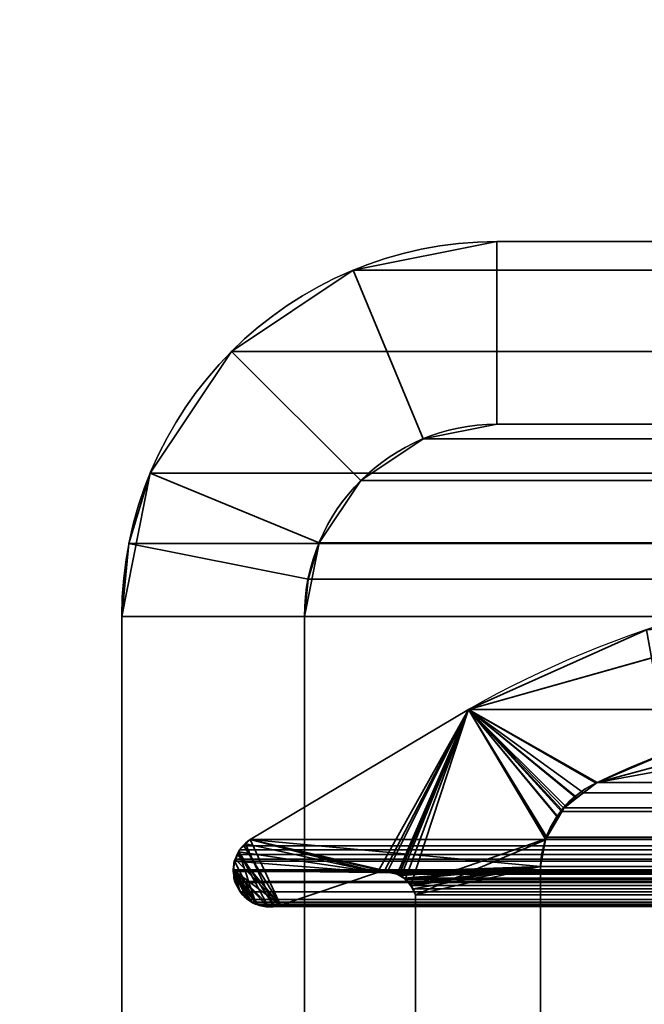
# Model space of a CAD drawing. Header units: millimetres. Extents: x -587 to 3688, y -115 to 120.
# Tile 98 of 256: x -414.84 to -409.71, y 10.73 to 18.82. Entities that reach past the tile are written whole.
import ezdxf

# ---------------------------------------------------------------- set-up
doc = ezdxf.new("R2010")
doc.units = ezdxf.units.MM
doc.layers.add('151', color=7, linetype='Continuous', true_color=0xffffff)

# ---------------------------------------------------------------- blocks, each defined once
blk = doc.blocks.new('UG_SURFACE_001')
at = {"layer": '151', "color": 252, "linetype": 'Continuous', "lineweight": 35}
for points in [[(587.5, -40, 2198), (587.5, 110, 2198), (-587.5, 110, 2198), (-587.5, -40, 2198)], [(-437.5, -40, 2048.0001), (-437.5, 110, 2048.0001), (437.5, 110, 2048.0001), (437.5, -40, 2048.0001)]]:
    blk.add_3dface(points, dxfattribs=at)
blk = doc.blocks.new('UG_SURFACE_011')
at = {"layer": '151', "color": 252, "linetype": 'Continuous', "lineweight": 35}
for points in [[(-410.92, 17, 2019.4199), (-410.92, 17, -7), (-412.0987, 16.7655, -7), (-412.0987, 16.7655, 2020.5986)], [(-410.92, 17, 2019.4199), (-412.0987, 16.7655, 2020.5986), (-411.5247, 15.3797, 2020.0245), (-410.92, 15.5, 2019.4199)], [(-410.92, 15.5, -7), (-411.5247, 15.3797, -7), (-412.0987, 16.7655, -7), (-410.92, 17, -7)], [(-410.92, 17, 2019.4199), (-402.6802, 17, 2011.1802), (-402.6802, 17, -7), (-410.92, 17, -7)], [(-410.92, 15.5, 2019.4199), (-402.6802, 15.5, 2011.1802), (-402.6802, 17, 2011.1802), (-410.92, 17, 2019.4199)], [(-410.92, 17, -7), (-402.6802, 17, -7), (-402.6802, 15.5, -7), (-410.92, 15.5, -7)], [(-412.0987, 16.7655, 2020.5986), (-412.0987, 16.7655, -7), (-413.0979, 16.0979, -7), (-413.0979, 16.0979, 2021.5979)], [(-412.0987, 16.7655, 2020.5986), (-413.0979, 16.0979, 2021.5979), (-412.0372, 15.0372, 2020.5371), (-411.5247, 15.3797, 2020.0245)], [(-411.5247, 15.3797, -7), (-412.0372, 15.0372, -7), (-413.0979, 16.0979, -7), (-412.0987, 16.7655, -7)], [(-413.0979, 16.0979, 2021.5979), (-413.0979, 16.0979, -7), (-413.7655, 15.0987, -7), (-413.7655, 15.0987, 2022.2654)], [(-412.3797, 14.5246, 2020.8797), (-412.0372, 15.0372, 2020.5371), (-413.0979, 16.0979, 2021.5979), (-413.7655, 15.0987, 2022.2654)], [(-412.0372, 15.0372, -7), (-412.3797, 14.5246, -7), (-413.7655, 15.0987, -7), (-413.0979, 16.0979, -7)], [(-411.5247, 15.3797, 2020.0245), (-411.5247, 15.3797, -7), (-410.92, 15.5, -7), (-410.92, 15.5, 2019.4199)], [(-410.92, 15.5, 2019.4199), (-410.92, 15.5, -7), (-402.6802, 15.5, -7), (-402.6802, 15.5, 2011.1802)], [(-412.0372, 15.0372, 2020.5371), (-412.0372, 15.0372, -7), (-411.5247, 15.3797, -7), (-411.5247, 15.3797, 2020.0245)], [(-414, 13.92, -7), (-413.9408, 14.5209, 2022.4409), (-413.7655, 15.0987, 2022.2654)], [(-413.7655, 15.0987, 2022.2654), (-413.7655, 15.0987, -7), (-414, 13.92, -7)], [(-414, 13.92, -7), (-413.7655, 15.0987, -7), (-412.3797, 14.5246, -7), (-412.5, 13.92, -7)], [(-412.4697, 14.2282, 2020.9696), (-412.3797, 14.5246, 2020.8797), (-413.7655, 15.0987, 2022.2654), (-413.9408, 14.5209, 2022.4409)], [(-412.3797, 14.5246, 2020.8797), (-412.3797, 14.5246, -7), (-412.0372, 15.0372, -7), (-412.0372, 15.0372, 2020.5371)], [(-414, 13.92, -7), (-414, 13.92, 2022.5), (-413.9408, 14.5209, 2022.4409)], [(-412.5, 13.92, 2020.9999), (-412.4697, 14.2282, 2020.9696), (-413.9408, 14.5209, 2022.4409), (-414, 13.92, 2022.5)], [(-412.5, 13.92, -7), (-412.3797, 14.5246, -7), (-412.3797, 14.5246, 2020.8797)], [(-412.3797, 14.5246, 2020.8797), (-412.4697, 14.2282, 2020.9696), (-412.5, 13.92, -7)], [(-412.4697, 14.2282, 2020.9696), (-412.5, 13.92, 2020.9999), (-412.5, 13.92, -7)], [(-414, -46.92, 2022.5), (-414, 13.92, 2022.5), (-414, 13.92, -7), (-414, -46.92, -7)], [(-414, 13.92, 2022.5), (-414, -46.92, 2022.5), (-412.5, -46.92, 2020.9999), (-412.5, 13.92, 2020.9999)], [(-412.5, 13.92, -7), (-412.5, -46.92, -7), (-414, -46.92, -7), (-414, 13.92, -7)], [(-412.5, -46.92, 2020.9999), (-412.5, -46.92, -7), (-412.5, 13.92, -7), (-412.5, 13.92, 2020.9999)]]:
    blk.add_3dface(points, dxfattribs=at)
blk = doc.blocks.new('UG_SURFACE_012')
at = {"layer": '151', "color": 252, "linetype": 'Continuous', "lineweight": 35}
for points in [[(-410.92, 17, 2019.4199), (-410.92, 17, -7), (-412.0987, 16.7655, -7), (-412.0987, 16.7655, 2020.5986)], [(-410.92, 17, 2019.4199), (-412.0987, 16.7655, 2020.5986), (-411.5247, 15.3797, 2020.0245), (-410.92, 15.5, 2019.4199)], [(-410.92, 15.5, -7), (-411.5247, 15.3797, -7), (-412.0987, 16.7655, -7), (-410.92, 17, -7)], [(-410.92, 17, 2019.4199), (-402.6802, 17, 2011.1802), (-402.6802, 17, -7), (-410.92, 17, -7)], [(-410.92, 15.5, 2019.4199), (-402.6802, 15.5, 2011.1802), (-402.6802, 17, 2011.1802), (-410.92, 17, 2019.4199)], [(-410.92, 17, -7), (-402.6802, 17, -7), (-402.6802, 15.5, -7), (-410.92, 15.5, -7)], [(-412.0987, 16.7655, 2020.5986), (-412.0987, 16.7655, -7), (-413.0979, 16.0979, -7), (-413.0979, 16.0979, 2021.5979)], [(-412.0987, 16.7655, 2020.5986), (-413.0979, 16.0979, 2021.5979), (-412.0372, 15.0372, 2020.5371), (-411.5247, 15.3797, 2020.0245)], [(-411.5247, 15.3797, -7), (-412.0372, 15.0372, -7), (-413.0979, 16.0979, -7), (-412.0987, 16.7655, -7)], [(-413.0979, 16.0979, 2021.5979), (-413.0979, 16.0979, -7), (-413.7655, 15.0987, -7), (-413.7655, 15.0987, 2022.2654)], [(-412.3797, 14.5246, 2020.8797), (-412.0372, 15.0372, 2020.5371), (-413.0979, 16.0979, 2021.5979), (-413.7655, 15.0987, 2022.2654)], [(-412.0372, 15.0372, -7), (-412.3797, 14.5246, -7), (-413.7655, 15.0987, -7), (-413.0979, 16.0979, -7)], [(-411.5247, 15.3797, 2020.0245), (-411.5247, 15.3797, -7), (-410.92, 15.5, -7), (-410.92, 15.5, 2019.4199)], [(-410.92, 15.5, 2019.4199), (-410.92, 15.5, -7), (-402.6802, 15.5, -7), (-402.6802, 15.5, 2011.1802)], [(-412.0372, 15.0372, 2020.5371), (-412.0372, 15.0372, -7), (-411.5247, 15.3797, -7), (-411.5247, 15.3797, 2020.0245)], [(-414, 13.92, -7), (-413.9408, 14.5209, 2022.4409), (-413.7655, 15.0987, 2022.2654)], [(-413.7655, 15.0987, 2022.2654), (-413.7655, 15.0987, -7), (-414, 13.92, -7)], [(-414, 13.92, -7), (-413.7655, 15.0987, -7), (-412.3797, 14.5246, -7), (-412.5, 13.92, -7)], [(-412.4697, 14.2282, 2020.9696), (-412.3797, 14.5246, 2020.8797), (-413.7655, 15.0987, 2022.2654), (-413.9408, 14.5209, 2022.4409)], [(-412.3797, 14.5246, 2020.8797), (-412.3797, 14.5246, -7), (-412.0372, 15.0372, -7), (-412.0372, 15.0372, 2020.5371)], [(-414, 13.92, -7), (-414, 13.92, 2022.5), (-413.9408, 14.5209, 2022.4409)], [(-412.5, 13.92, 2020.9999), (-412.4697, 14.2282, 2020.9696), (-413.9408, 14.5209, 2022.4409), (-414, 13.92, 2022.5)], [(-412.5, 13.92, -7), (-412.3797, 14.5246, -7), (-412.3797, 14.5246, 2020.8797)], [(-412.3797, 14.5246, 2020.8797), (-412.4697, 14.2282, 2020.9696), (-412.5, 13.92, -7)], [(-412.4697, 14.2282, 2020.9696), (-412.5, 13.92, 2020.9999), (-412.5, 13.92, -7)], [(-414, -46.92, 2022.5), (-414, 13.92, 2022.5), (-414, 13.92, -7), (-414, -46.92, -7)], [(-414, 13.92, 2022.5), (-414, -46.92, 2022.5), (-412.5, -46.92, 2020.9999), (-412.5, 13.92, 2020.9999)], [(-412.5, 13.92, -7), (-412.5, -46.92, -7), (-414, -46.92, -7), (-414, 13.92, -7)], [(-412.5, -46.92, 2020.9999), (-412.5, -46.92, -7), (-412.5, 13.92, -7), (-412.5, 13.92, 2020.9999)]]:
    blk.add_3dface(points, dxfattribs=at)
blk = doc.blocks.new('UG_SURFACE_015')
at = {"layer": '151', "color": 252, "linetype": 'Continuous', "lineweight": 35}
for points in [[(410.92, 17, 2019.4199), (-410.92, 17, 2019.4199), (-412.0987, 16.7655, 2020.5986), (412.0987, 16.7655, 2020.5986)], [(-410.92, 15.5, 2019.4199), (-411.5247, 15.3797, 2020.0245), (-412.0987, 16.7655, 2020.5986), (-410.92, 17, 2019.4199)], [(-410.92, 17, 2019.4199), (410.92, 17, 2019.4199), (402.6802, 17, 2011.1802), (-402.6802, 17, 2011.1802)], [(-410.92, 17, 2019.4199), (-402.6802, 17, 2011.1802), (-402.6802, 15.5, 2011.1802), (-410.92, 15.5, 2019.4199)], [(412.0987, 16.7655, 2020.5986), (-412.0987, 16.7655, 2020.5986), (-413.0979, 16.0979, 2021.5979), (413.0979, 16.0979, 2021.5979)], [(-411.5247, 15.3797, 2020.0245), (-412.0372, 15.0372, 2020.5371), (-413.0979, 16.0979, 2021.5979), (-412.0987, 16.7655, 2020.5986)], [(413.0979, 16.0979, 2021.5979), (-413.0979, 16.0979, 2021.5979), (-413.7655, 15.0987, 2022.2654), (413.7655, 15.0987, 2022.2654)], [(-413.7655, 15.0987, 2022.2654), (-413.0979, 16.0979, 2021.5979), (-412.0372, 15.0372, 2020.5371), (-412.3797, 14.5246, 2020.8797)], [(411.5247, 15.3797, 2020.0245), (-411.5247, 15.3797, 2020.0245), (-410.92, 15.5, 2019.4199), (410.92, 15.5, 2019.4199)], [(-410.92, 15.5, 2019.4199), (-402.6802, 15.5, 2011.1802), (402.6802, 15.5, 2011.1802), (410.92, 15.5, 2019.4199)], [(412.0372, 15.0372, 2020.5371), (-412.0372, 15.0372, 2020.5371), (-411.5247, 15.3797, 2020.0245), (411.5247, 15.3797, 2020.0245)], [(413.9408, 14.5209, 2022.4409), (413.7655, 15.0987, 2022.2654), (-413.7655, 15.0987, 2022.2654), (-413.9408, 14.5209, 2022.4409)], [(-413.9408, 14.5209, 2022.4409), (-413.7655, 15.0987, 2022.2654), (-412.3797, 14.5246, 2020.8797), (-412.4697, 14.2282, 2020.9696)], [(412.3797, 14.5246, 2020.8797), (-412.3797, 14.5246, 2020.8797), (-412.0372, 15.0372, 2020.5371), (412.0372, 15.0372, 2020.5371)], [(-413.9408, 14.5209, 2022.4409), (-414, 13.92, 2022.5), (414, 13.92, 2022.5)], [(-414, 13.92, 2022.5), (-413.9408, 14.5209, 2022.4409), (-412.4697, 14.2282, 2020.9696), (-412.5, 13.92, 2020.9999)], [(-413.9408, 14.5209, 2022.4409), (414, 13.92, 2022.5), (413.9408, 14.5209, 2022.4409)], [(-412.4697, 14.2282, 2020.9696), (-412.3797, 14.5246, 2020.8797), (412.3797, 14.5246, 2020.8797), (412.4697, 14.2282, 2020.9696)], [(412.4697, 14.2282, 2020.9696), (-412.5, 13.92, 2020.9999), (-412.4697, 14.2282, 2020.9696)], [(412.4697, 14.2282, 2020.9696), (412.5, 13.92, 2020.9999), (-412.5, 13.92, 2020.9999)], [(-414, -46.92, 2022.5), (414, -46.92, 2022.5), (414, 13.92, 2022.5), (-414, 13.92, 2022.5)], [(-412.5, 13.92, 2020.9999), (-412.5, -46.92, 2020.9999), (-414, -46.92, 2022.5), (-414, 13.92, 2022.5)], [(-412.5, -46.92, 2020.9999), (-412.5, 13.92, 2020.9999), (412.5, 13.92, 2020.9999), (412.5, -46.92, 2020.9999)]]:
    blk.add_3dface(points, dxfattribs=at)
blk = doc.blocks.new('UG_SURFACE_017')
at = {"layer": '151', "color": 7, "linetype": 'Continuous', "lineweight": 35}
for points in [[(-411.152, 13.1555, -7), (-411.152, 13.1555, 2019.6519), (-408.522, 13.897, 2017.0221)], [(-408.522, 13.897, 2017.0221), (-409.6913, 13.8116, -7), (-411.152, 13.1555, -7)], [(-408.522, 13.897, 2017.0221), (-411.152, 13.1555, 2019.6519), (-410.095, 12.5565, 2018.595), (-407.7617, 12.9862, 2016.2616)], [(-411.152, 13.1555, -7), (-409.6913, 13.8116, -7), (-409.5095, 12.8066, -7), (-410.095, 12.5565, -7)], [(-412.9445, 12.0875, 2021.4446), (-411.152, 13.1555, 2019.6519), (-411.152, 13.1555, -7), (-412.9445, 12.0875, -7)], [(-410.4139, 12.2703, -7), (-410.5206, 12.0884, -7), (-412.9445, 12.0875, -7), (-411.152, 13.1555, -7)], [(-412.6971, 11.5484, 2021.1971), (-411.8996, 11.8171, 2020.3996), (-411.152, 13.1555, 2019.6519), (-412.9445, 12.0875, 2021.4446)], [(-411.8996, 11.8171, 2020.3996), (-411.8439, 11.826, 2020.344), (-411.152, 13.1555, 2019.6519)], [(-411.152, 13.1555, 2019.6519), (-411.8439, 11.826, 2020.344), (-411.8192, 11.8207, 2020.3192)], [(-411.8192, 11.8207, 2020.3192), (-411.7396, 11.8037, 2020.2396), (-411.152, 13.1555, 2019.6519)], [(-411.7396, 11.8037, 2020.2396), (-411.7226, 11.8, 2020.2227), (-411.152, 13.1555, 2019.6519)], [(-411.152, 13.1555, 2019.6519), (-411.7226, 11.8, 2020.2227), (-411.7042, 11.7898, 2020.2043)], [(-411.152, 13.1555, 2019.6519), (-411.7042, 11.7898, 2020.2043), (-411.6736, 11.7604, 2020.1735)], [(-411.6736, 11.7604, 2020.1735), (-411.6259, 11.7145, 2020.1259), (-411.152, 13.1555, 2019.6519)], [(-410.5184, 12.0946, 2019.0184), (-411.152, 13.1555, 2019.6519), (-411.6259, 11.7145, 2020.1259), (-411.6227, 11.7075, 2020.1228)], [(-411.152, 13.1555, -7), (-410.095, 12.5565, -7), (-410.2629, 12.4344, -7)], [(-411.152, 13.1555, -7), (-410.3586, 12.3646, -7), (-410.4139, 12.2703, -7)], [(-410.2629, 12.4344, -7), (-410.3586, 12.3646, -7), (-411.152, 13.1555, -7)], [(-411.152, 13.1555, 2019.6519), (-410.105, 12.552, 2018.605), (-410.095, 12.5565, 2018.595)], [(-411.152, 13.1555, 2019.6519), (-410.386, 12.3326, 2018.8861), (-410.2645, 12.4275, 2018.7645)], [(-410.2645, 12.4275, 2018.7645), (-410.105, 12.552, 2018.605), (-411.152, 13.1555, 2019.6519)], [(-411.152, 13.1555, 2019.6519), (-410.5184, 12.0946, 2019.0184), (-410.4204, 12.2708, 2018.9204)], [(-410.4204, 12.2708, 2018.9204), (-410.386, 12.3326, 2018.8861), (-411.152, 13.1555, 2019.6519)], [(-407.7617, 12.9862, 2016.2616), (-410.095, 12.5565, 2018.595), (-409.5095, 12.8066, -7)], [(-410.095, 12.5565, 2018.595), (-410.095, 12.5565, -7), (-409.5095, 12.8066, -7)], [(-410.105, 12.552, 2018.605), (-410.2645, 12.4275, 2018.7645), (-410.2629, 12.4344, -7)], [(-410.2629, 12.4344, -7), (-410.095, 12.5565, -7), (-410.095, 12.5565, 2018.595)], [(-410.095, 12.5565, 2018.595), (-410.105, 12.552, 2018.605), (-410.2629, 12.4344, -7)], [(-410.2645, 12.4275, 2018.7645), (-410.386, 12.3326, 2018.8861), (-410.3586, 12.3646, -7)], [(-410.3586, 12.3646, -7), (-410.2629, 12.4344, -7), (-410.2645, 12.4275, 2018.7645)], [(-410.386, 12.3326, 2018.8861), (-410.4204, 12.2708, 2018.9204), (-410.4139, 12.2703, -7)], [(-410.4139, 12.2703, -7), (-410.3586, 12.3646, -7), (-410.386, 12.3326, 2018.8861)], [(-410.521, 12.086, -7), (-410.5206, 12.0884, -7), (-410.4204, 12.2708, 2018.9204)], [(-410.4204, 12.2708, 2018.9204), (-410.5184, 12.0946, 2019.0184), (-410.521, 12.086, -7)], [(-410.5206, 12.0884, -7), (-410.4139, 12.2703, -7), (-410.4204, 12.2708, 2018.9204)], [(-411.8996, 11.8171, -7), (-413.0392, 11.9883, -7), (-413.0332, 12.0027, -7), (-412.9817, 12.052, -7)], [(-412.9832, 12.0506, 2021.4832), (-412.9817, 12.052, -7), (-413.0332, 12.0027, -7)], [(-412.9817, 12.052, -7), (-412.9832, 12.0506, 2021.4832), (-412.9445, 12.0875, 2021.4446)], [(-412.9445, 12.0875, 2021.4446), (-412.9832, 12.0506, 2021.4832), (-412.7478, 11.5372, 2021.2479), (-412.6971, 11.5484, 2021.1971)], [(-412.9445, 12.0875, 2021.4446), (-412.9445, 12.0875, -7), (-412.9817, 12.052, -7)], [(-412.9817, 12.052, -7), (-412.9445, 12.0875, -7), (-411.8996, 11.8171, -7)], [(-412.9445, 12.0875, -7), (-410.5206, 12.0884, -7), (-410.521, 12.086, -7)], [(-412.9445, 12.0875, -7), (-411.7959, 11.8235, -7), (-411.8184, 11.8221, -7)], [(-412.9445, 12.0875, -7), (-410.5615, 11.8663, -7), (-411.7959, 11.8235, -7)], [(-411.8184, 11.8221, -7), (-411.8996, 11.8171, -7), (-412.9445, 12.0875, -7)], [(-410.521, 12.086, -7), (-410.5615, 11.8663, -7), (-412.9445, 12.0875, -7)], [(-411.6227, 11.7075, 2020.1228), (-411.5888, 11.6334, 2020.0887), (-410.5201, 12.0856, 2019.0201), (-410.5184, 12.0946, 2019.0184)], [(-410.5615, 11.8663, 2019.0616), (-410.5201, 12.0856, 2019.0201), (-411.5888, 11.6334, 2020.0887)], [(-410.5615, 11.8663, -7), (-410.521, 12.086, -7), (-410.5201, 12.0856, 2019.0201)], [(-410.5201, 12.0856, 2019.0201), (-410.5615, 11.8663, 2019.0616), (-410.5615, 11.8663, -7)], [(-410.5184, 12.0946, 2019.0184), (-410.5201, 12.0856, 2019.0201), (-410.521, 12.086, -7)], [(-413.072, 11.9101, -7), (-413.0749, 11.9111, 2021.575), (-413.0399, 11.9877, 2021.5399)], [(-412.8969, 11.5573, 2021.3969), (-413.0399, 11.9877, 2021.5399), (-413.0749, 11.9111, 2021.575)], [(-413.0399, 11.9877, 2021.5399), (-413.0392, 11.9883, -7), (-413.072, 11.9101, -7)], [(-413.072, 11.9101, -7), (-413.0392, 11.9883, -7), (-411.8996, 11.8171, -7)], [(-412.7478, 11.5372, 2021.2479), (-412.9832, 12.0506, 2021.4832), (-413.0326, 12.0036, 2021.5325), (-413.0399, 11.9877, 2021.5399)], [(-413.0392, 11.9883, -7), (-413.0399, 11.9877, 2021.5399), (-413.0326, 12.0036, 2021.5325)], [(-413.0399, 11.9877, 2021.5399), (-412.8969, 11.5573, 2021.3969), (-412.7994, 11.5442, 2021.2994)], [(-412.7994, 11.5442, 2021.2994), (-412.7478, 11.5372, 2021.2479), (-413.0399, 11.9877, 2021.5399)], [(-413.0326, 12.0036, 2021.5325), (-413.0332, 12.0027, -7), (-413.0392, 11.9883, -7)], [(-413.0332, 12.0027, -7), (-413.0326, 12.0036, 2021.5325), (-412.9832, 12.0506, 2021.4832)], [(-413.0749, 11.9111, 2021.575), (-413.0758, 11.9091, 2021.5757), (-413.0848, 11.8302, 2021.5847), (-412.8969, 11.5573, 2021.3969)], [(-413.0796, 11.8303, -7), (-413.0848, 11.8302, 2021.5847), (-413.0758, 11.9091, 2021.5757)], [(-413.0798, 11.8916, -7), (-413.0758, 11.9091, 2021.5757), (-413.0749, 11.9111, 2021.575)], [(-413.0749, 11.9111, 2021.575), (-413.072, 11.9101, -7), (-413.0798, 11.8916, -7)], [(-413.0796, 11.8303, -7), (-413.0798, 11.8916, -7), (-413.072, 11.9101, -7), (-411.8996, 11.8171, -7)], [(-413.0758, 11.9091, 2021.5757), (-413.0798, 11.8916, -7), (-413.0796, 11.8303, -7)], [(-413.072, 11.7445, 2021.5719), (-413.0854, 11.8249, 2021.5855), (-413.0796, 11.8303, -7)], [(-413.0854, 11.8249, 2021.5855), (-413.0848, 11.8302, 2021.5847), (-413.0796, 11.8303, -7)], [(-413.0848, 11.8302, 2021.5847), (-413.0854, 11.8249, 2021.5855), (-413.072, 11.7445, 2021.5719), (-413.0364, 11.6737, 2021.5364)], [(-413.0848, 11.8302, 2021.5847), (-412.9785, 11.6138, 2021.4784), (-412.9325, 11.573, 2021.4326)], [(-413.0364, 11.6737, 2021.5364), (-412.9785, 11.6138, 2021.4784), (-413.0848, 11.8302, 2021.5847)], [(-412.9325, 11.573, 2021.4326), (-412.9017, 11.558, 2021.4016), (-412.8969, 11.5573, 2021.3969), (-413.0848, 11.8302, 2021.5847)], [(-413.0796, 11.8303, -7), (-413.0795, 11.7742, -7), (-413.072, 11.7445, 2021.5719)], [(-413.0796, 11.8303, -7), (-412.9785, 11.6109, -7), (-413.0113, 11.6366, -7), (-413.0329, 11.675, -7)], [(-413.0796, 11.8303, -7), (-412.8957, 11.5606, -7), (-412.925, 11.5689, -7), (-412.9785, 11.6109, -7)], [(-413.0796, 11.8303, -7), (-412.8002, 11.5363, -7), (-412.8071, 11.5355, -7), (-412.8957, 11.5606, -7)], [(-413.0796, 11.8303, -7), (-411.8996, 11.8171, -7), (-412.6971, 11.5484, -7), (-412.8002, 11.5363, -7)], [(-413.0329, 11.675, -7), (-413.072, 11.7445, -7), (-413.0795, 11.7742, -7), (-413.0796, 11.8303, -7)], [(-411.8996, 11.8171, 2020.3996), (-412.6971, 11.5484, 2021.1971), (-412.6971, 11.5484, -7), (-411.8996, 11.8171, -7)], [(-411.8192, 11.8207, 2020.3192), (-411.8439, 11.826, 2020.344), (-411.8996, 11.8171, -7)], [(-411.8439, 11.826, 2020.344), (-411.8996, 11.8171, 2020.3996), (-411.8996, 11.8171, -7)], [(-411.8996, 11.8171, -7), (-411.8184, 11.8221, -7), (-411.8192, 11.8207, 2020.3192)], [(-411.8192, 11.8207, 2020.3192), (-411.8184, 11.8221, -7), (-411.7959, 11.8235, -7)], [(-411.7396, 11.8037, 2020.2396), (-411.8192, 11.8207, 2020.3192), (-411.7959, 11.8235, -7)], [(-411.7406, 11.8038, -7), (-411.7959, 11.8235, -7), (-410.5615, 11.8663, -7)], [(-411.7959, 11.8235, -7), (-411.7406, 11.8038, -7), (-411.7396, 11.8037, 2020.2396)], [(-410.5615, 11.8663, -7), (-411.7087, 11.7925, -7), (-411.7406, 11.8038, -7)], [(-411.6746, 11.7618, -7), (-411.7087, 11.7925, -7), (-410.5615, 11.8663, -7)], [(-410.5615, 11.8663, -7), (-411.6326, 11.724, -7), (-411.6746, 11.7618, -7)], [(-411.6244, 11.7071, -7), (-411.6326, 11.724, -7), (-410.5615, 11.8663, -7)], [(-410.5615, 11.8663, -7), (-411.5888, 11.6334, -7), (-411.6244, 11.7071, -7)], [(-410.5615, 11.8663, -7), (-410.5615, 6.7187, -7), (-411.5888, 7.3541, -7), (-411.5888, 11.6334, -7)], [(-410.5615, 6.7187, 2019.0616), (-410.5615, 11.8663, 2019.0616), (-411.5888, 11.6334, 2020.0887), (-411.5888, 7.3541, 2020.0887)], [(-410.5615, 6.7187, -7), (-410.5615, 11.8663, -7), (-410.5615, 11.8663, 2019.0616), (-410.5615, 6.7187, 2019.0616)], [(-413.0795, 11.7742, -7), (-413.072, 11.7445, -7), (-413.072, 11.7445, 2021.5719)], [(-413.072, 11.7445, -7), (-413.0329, 11.675, -7), (-413.0364, 11.6737, 2021.5364)], [(-413.0364, 11.6737, 2021.5364), (-413.072, 11.7445, 2021.5719), (-413.072, 11.7445, -7)], [(-411.7042, 11.7898, 2020.2043), (-411.7406, 11.8038, -7), (-411.7087, 11.7925, -7)], [(-411.7042, 11.7898, 2020.2043), (-411.7226, 11.8, 2020.2227), (-411.7406, 11.8038, -7)], [(-411.7226, 11.8, 2020.2227), (-411.7396, 11.8037, 2020.2396), (-411.7406, 11.8038, -7)], [(-411.7087, 11.7925, -7), (-411.6746, 11.7618, -7), (-411.6736, 11.7604, 2020.1735)], [(-411.6736, 11.7604, 2020.1735), (-411.7042, 11.7898, 2020.2043), (-411.7087, 11.7925, -7)], [(-411.6259, 11.7145, 2020.1259), (-411.6746, 11.7618, -7), (-411.6326, 11.724, -7)], [(-411.6259, 11.7145, 2020.1259), (-411.6736, 11.7604, 2020.1735), (-411.6746, 11.7618, -7)], [(-413.0287, 11.6585, 2021.5287), (-413.0364, 11.6737, 2021.5364), (-413.0329, 11.675, -7)], [(-413.0364, 11.6737, 2021.5364), (-413.0287, 11.6585, 2021.5287), (-412.9785, 11.6138, 2021.4784)], [(-413.0329, 11.675, -7), (-413.0113, 11.6366, -7), (-413.0287, 11.6585, 2021.5287)], [(-412.9785, 11.6138, 2021.4784), (-413.0287, 11.6585, 2021.5287), (-413.0113, 11.6366, -7)], [(-411.6326, 11.724, -7), (-411.6244, 11.7071, -7), (-411.6227, 11.7075, 2020.1228)], [(-411.6227, 11.7075, 2020.1228), (-411.6259, 11.7145, 2020.1259), (-411.6326, 11.724, -7)], [(-411.5888, 11.6334, 2020.0887), (-411.6227, 11.7075, 2020.1228), (-411.6244, 11.7071, -7)], [(-411.6244, 11.7071, -7), (-411.5888, 11.6334, -7), (-411.5888, 11.6334, 2020.0887)], [(-413.0113, 11.6366, -7), (-412.9785, 11.6109, -7), (-412.9785, 11.6138, 2021.4784)], [(-412.9325, 11.573, 2021.4326), (-412.9785, 11.6138, 2021.4784), (-412.9785, 11.6109, -7)], [(-412.9785, 11.6109, -7), (-412.925, 11.5689, -7), (-412.9325, 11.573, 2021.4326)], [(-412.9017, 11.558, 2021.4016), (-412.9325, 11.573, 2021.4326), (-412.925, 11.5689, -7)], [(-412.925, 11.5689, -7), (-412.8957, 11.5606, -7), (-412.8969, 11.5573, 2021.3969)], [(-412.8969, 11.5573, 2021.3969), (-412.9017, 11.558, 2021.4016), (-412.925, 11.5689, -7)], [(-411.5888, 7.3541, 2020.0887), (-411.5888, 11.6334, 2020.0887), (-411.5888, 11.6334, -7), (-411.5888, 7.3541, -7)], [(-412.7994, 11.5442, 2021.2994), (-412.8969, 11.5573, 2021.3969), (-412.8957, 11.5606, -7)], [(-412.8957, 11.5606, -7), (-412.8071, 11.5355, -7), (-412.7994, 11.5442, 2021.2994)], [(-412.8071, 11.5355, -7), (-412.8002, 11.5363, -7), (-412.7994, 11.5442, 2021.2994)], [(-412.8002, 11.5363, -7), (-412.6971, 11.5484, -7), (-412.6971, 11.5484, 2021.1971)], [(-412.6971, 11.5484, 2021.1971), (-412.7478, 11.5372, 2021.2479), (-412.8002, 11.5363, -7)], [(-412.7478, 11.5372, 2021.2479), (-412.7994, 11.5442, 2021.2994), (-412.8002, 11.5363, -7)]]:
    blk.add_3dface(points, dxfattribs=at)
blk = doc.blocks.new('UG_SURFACE_018')
at = {"layer": '151', "color": 7, "linetype": 'Continuous', "lineweight": 35}
for points in [[(-407.9429, 13.138, 2016.443), (-410.095, 12.5565, 2018.595), (-411.152, 13.1555, 2019.6519), (-408.6801, 13.8524, 2017.1802)], [(408.6801, 13.8524, 2017.1802), (-408.6801, 13.8524, 2017.1802), (-411.152, 13.1555, 2019.6519), (411.152, 13.1555, 2019.6519)], [(-410.5196, 12.0912, 2019.0196), (-410.5615, 11.8663, 2019.0616), (-412.9445, 12.0875, 2021.4446), (-411.152, 13.1555, 2019.6519)], [(412.9445, 12.0875, 2021.4446), (411.152, 13.1555, 2019.6519), (-411.152, 13.1555, 2019.6519), (-412.9445, 12.0875, 2021.4446)], [(-411.152, 13.1555, 2019.6519), (-410.095, 12.5565, 2018.595), (-410.2077, 12.4722, 2018.7078)], [(-411.152, 13.1555, 2019.6519), (-410.3725, 12.3488, 2018.8725), (-410.3901, 12.318, 2018.8901)], [(-410.3901, 12.318, 2018.8901), (-410.5101, 12.1078, 2019.0101), (-411.152, 13.1555, 2019.6519)], [(-410.2077, 12.4722, 2018.7078), (-410.3725, 12.3488, 2018.8725), (-411.152, 13.1555, 2019.6519)], [(-410.5101, 12.1078, 2019.0101), (-410.5196, 12.0912, 2019.0196), (-411.152, 13.1555, 2019.6519)], [(-410.095, 12.5565, 2018.595), (-407.9429, 13.138, 2016.443), (407.9286, 12.9555, 2016.4285)], [(407.9286, 12.9555, 2016.4285), (410.095, 12.5565, 2018.595), (-410.095, 12.5565, 2018.595)], [(-410.2077, 12.4722, 2018.7078), (-410.095, 12.5565, 2018.595), (410.095, 12.5565, 2018.595)], [(410.095, 12.5565, 2018.595), (410.105, 12.552, 2018.605), (-410.2077, 12.4722, 2018.7078)], [(410.105, 12.552, 2018.605), (410.2073, 12.4721, 2018.7073), (-410.2077, 12.4722, 2018.7078)], [(410.386, 12.3326, 2018.8861), (-410.3725, 12.3488, 2018.8725), (-410.2077, 12.4722, 2018.7078)], [(-410.2077, 12.4722, 2018.7078), (410.2073, 12.4721, 2018.7073), (410.386, 12.3326, 2018.8861)], [(410.5107, 12.1085, 2019.0108), (-410.5101, 12.1078, 2019.0101), (-410.3901, 12.318, 2018.8901)], [(410.386, 12.3326, 2018.8861), (-410.3901, 12.318, 2018.8901), (-410.3725, 12.3488, 2018.8725)], [(410.386, 12.3326, 2018.8861), (410.3926, 12.3208, 2018.8925), (-410.3901, 12.318, 2018.8901)], [(-410.3901, 12.318, 2018.8901), (410.3926, 12.3208, 2018.8925), (410.5107, 12.1085, 2019.0108)], [(-412.9978, 12.0368, 2021.4977), (-412.9445, 12.0875, 2021.4446), (-411.8996, 11.8171, 2020.3996), (-412.6971, 11.5484, 2021.1971)], [(412.9445, 12.0875, 2021.4446), (-412.9445, 12.0875, 2021.4446), (-412.9978, 12.0368, 2021.4977), (412.9978, 12.0368, 2021.4977)], [(-412.9445, 12.0875, 2021.4446), (-410.5615, 11.8663, 2019.0616), (-411.76, 11.8152, 2020.2601), (-411.8131, 11.8159, 2020.313)], [(-411.8131, 11.8159, 2020.313), (-411.8857, 11.8169, 2020.3857), (-412.9445, 12.0875, 2021.4446)], [(-411.8857, 11.8169, 2020.3857), (-411.8996, 11.8171, 2020.3996), (-412.9445, 12.0875, 2021.4446)], [(410.5184, 12.0946, 2019.0184), (-410.5615, 11.8663, 2019.0616), (-410.5196, 12.0912, 2019.0196)], [(410.5184, 12.0946, 2019.0184), (410.5615, 11.8663, 2019.0616), (-410.5615, 11.8663, 2019.0616)], [(410.5184, 12.0946, 2019.0184), (-410.5196, 12.0912, 2019.0196), (-410.5101, 12.1078, 2019.0101)], [(-410.5101, 12.1078, 2019.0101), (410.5107, 12.1085, 2019.0108), (410.5184, 12.0946, 2019.0184)], [(-412.6971, 11.5484, 2021.1971), (-413.0506, 11.9642, 2021.5507), (-413.0326, 12.0036, 2021.5325), (-412.9978, 12.0368, 2021.4977)], [(-413.0326, 12.0036, 2021.5325), (-413.0506, 11.9642, 2021.5507), (413.0506, 11.9642, 2021.5507)], [(413.0326, 12.0036, 2021.5325), (412.9978, 12.0368, 2021.4977), (-412.9978, 12.0368, 2021.4977), (-413.0326, 12.0036, 2021.5325)], [(-413.0326, 12.0036, 2021.5325), (413.0506, 11.9642, 2021.5507), (413.0326, 12.0036, 2021.5325)], [(-412.6971, 11.5484, 2021.1971), (-413.0839, 11.838, 2021.5838), (-413.0758, 11.9091, 2021.5757), (-413.0682, 11.9257, 2021.5683)], [(-413.0758, 11.9091, 2021.5757), (-413.0839, 11.838, 2021.5838), (413.0839, 11.838, 2021.5838)], [(413.0758, 11.9091, 2021.5757), (413.0682, 11.9257, 2021.5683), (-413.0682, 11.9257, 2021.5683), (-413.0758, 11.9091, 2021.5757)], [(-413.0758, 11.9091, 2021.5757), (413.0839, 11.838, 2021.5838), (413.0758, 11.9091, 2021.5757)], [(-413.0682, 11.9257, 2021.5683), (-413.0506, 11.9642, 2021.5507), (-412.6971, 11.5484, 2021.1971)], [(413.0506, 11.9642, 2021.5507), (-413.0506, 11.9642, 2021.5507), (-413.0682, 11.9257, 2021.5683), (413.0682, 11.9257, 2021.5683)], [(-413.0677, 11.736, 2021.5676), (-413.072, 11.7445, 2021.5719), (-413.0854, 11.8249, 2021.5855), (-413.0839, 11.838, 2021.5838)], [(413.0854, 11.8249, 2021.5855), (-413.0839, 11.838, 2021.5838), (-413.0854, 11.8249, 2021.5855)], [(-413.0854, 11.8249, 2021.5855), (-413.072, 11.7445, 2021.5719), (413.072, 11.7445, 2021.5719), (413.0854, 11.8249, 2021.5855)], [(-413.0839, 11.838, 2021.5838), (-412.9589, 11.5964, 2021.4589), (-413.0278, 11.6576, 2021.5278)], [(-413.0278, 11.6576, 2021.5278), (-413.0287, 11.6585, 2021.5287), (-413.0677, 11.736, 2021.5676), (-413.0839, 11.838, 2021.5838)], [(-413.0839, 11.838, 2021.5838), (-412.8788, 11.5549, 2021.3788), (-412.9017, 11.558, 2021.4016), (-412.9325, 11.573, 2021.4326)], [(-412.9325, 11.573, 2021.4326), (-412.9589, 11.5964, 2021.4589), (-413.0839, 11.838, 2021.5838)], [(-413.0839, 11.838, 2021.5838), (-412.6971, 11.5484, 2021.1971), (-412.7478, 11.5372, 2021.2479), (-412.7904, 11.543, 2021.2903)], [(-412.7904, 11.543, 2021.2903), (-412.8788, 11.5549, 2021.3788), (-413.0839, 11.838, 2021.5838)], [(413.0854, 11.8249, 2021.5855), (413.0839, 11.838, 2021.5838), (-413.0839, 11.838, 2021.5838)], [(411.8996, 11.8171, 2020.3996), (412.6971, 11.5484, 2021.1971), (-412.6971, 11.5484, 2021.1971), (-411.8996, 11.8171, 2020.3996)], [(411.8996, 11.8171, 2020.3996), (-411.8996, 11.8171, 2020.3996), (-411.8857, 11.8169, 2020.3857)], [(411.8439, 11.826, 2020.344), (-411.8857, 11.8169, 2020.3857), (-411.8131, 11.8159, 2020.313)], [(411.8439, 11.826, 2020.344), (411.8856, 11.8193, 2020.3855), (-411.8857, 11.8169, 2020.3857)], [(-411.8857, 11.8169, 2020.3857), (411.8856, 11.8193, 2020.3855), (411.8996, 11.8171, 2020.3996)], [(-411.8131, 11.8159, 2020.313), (411.8137, 11.8195, 2020.3137), (411.8439, 11.826, 2020.344)], [(411.8137, 11.8195, 2020.3137), (-411.8131, 11.8159, 2020.313), (-411.76, 11.8152, 2020.2601)], [(-411.7396, 11.8032, 2020.2396), (-411.76, 11.8152, 2020.2601), (-410.5615, 11.8663, 2019.0616)], [(-411.76, 11.8152, 2020.2601), (411.7388, 11.8035, 2020.2389), (411.8137, 11.8195, 2020.3137)], [(-411.76, 11.8152, 2020.2601), (-411.7396, 11.8032, 2020.2396), (411.7388, 11.8035, 2020.2389)], [(-410.5615, 11.8663, 2019.0616), (-411.6823, 11.7697, 2020.1824), (-411.7396, 11.8032, 2020.2396)], [(-410.5615, 11.8663, 2019.0616), (-411.6634, 11.7586, 2020.1633), (-411.6823, 11.7697, 2020.1824)], [(-411.6286, 11.7112, 2020.1285), (-411.6634, 11.7586, 2020.1633), (-410.5615, 11.8663, 2019.0616)], [(-410.5615, 11.8663, 2019.0616), (-411.6071, 11.6819, 2020.107), (-411.6286, 11.7112, 2020.1285)], [(-410.5615, 11.8663, 2019.0616), (-411.5888, 11.6334, 2020.0887), (-411.6071, 11.6819, 2020.107)], [(-411.5888, 7.3541, 2020.0887), (-411.5888, 11.6334, 2020.0887), (-410.5615, 11.8663, 2019.0616), (-410.5615, 6.7187, 2019.0616)], [(-410.5615, 6.7187, 2019.0616), (-410.5615, 11.8663, 2019.0616), (410.5615, 11.8663, 2019.0616), (410.5615, 6.7187, 2019.0616)], [(413.072, 11.7445, 2021.5719), (-413.072, 11.7445, 2021.5719), (-413.0677, 11.736, 2021.5676), (413.0677, 11.736, 2021.5676)], [(413.0677, 11.736, 2021.5676), (-413.0677, 11.736, 2021.5676), (-413.0287, 11.6585, 2021.5287)], [(413.0287, 11.6585, 2021.5287), (413.0677, 11.736, 2021.5676), (-413.0287, 11.6585, 2021.5287)], [(411.7226, 11.8, 2020.2227), (411.7388, 11.8035, 2020.2389), (-411.7396, 11.8032, 2020.2396)], [(411.7042, 11.7898, 2020.2043), (-411.7396, 11.8032, 2020.2396), (-411.6823, 11.7697, 2020.1824)], [(411.7042, 11.7898, 2020.2043), (411.7226, 11.8, 2020.2227), (-411.7396, 11.8032, 2020.2396)], [(-411.6823, 11.7697, 2020.1824), (411.6832, 11.7696, 2020.1831), (411.7042, 11.7898, 2020.2043)], [(411.6832, 11.7696, 2020.1831), (-411.6823, 11.7697, 2020.1824), (-411.6634, 11.7586, 2020.1633)], [(-411.6634, 11.7586, 2020.1633), (411.6261, 11.7148, 2020.1261), (411.6832, 11.7696, 2020.1831)], [(-411.6634, 11.7586, 2020.1633), (-411.6286, 11.7112, 2020.1285), (411.6261, 11.7148, 2020.1261)], [(-413.0287, 11.6585, 2021.5287), (-413.0278, 11.6576, 2021.5278), (413.0278, 11.6576, 2021.5278), (413.0287, 11.6585, 2021.5287)], [(413.0278, 11.6576, 2021.5278), (-413.0278, 11.6576, 2021.5278), (-412.9589, 11.5964, 2021.4589), (412.9589, 11.5964, 2021.4589)], [(411.6259, 11.7145, 2020.1259), (411.6261, 11.7148, 2020.1261), (-411.6286, 11.7112, 2020.1285)], [(411.6259, 11.7145, 2020.1259), (-411.6286, 11.7112, 2020.1285), (-411.6071, 11.6819, 2020.107)], [(-411.6071, 11.6819, 2020.107), (411.5888, 11.6334, 2020.0887), (411.6259, 11.7145, 2020.1259)], [(-411.6071, 11.6819, 2020.107), (-411.5888, 11.6334, 2020.0887), (411.5888, 11.6334, 2020.0887)], [(412.9589, 11.5964, 2021.4589), (-412.9589, 11.5964, 2021.4589), (-412.9325, 11.573, 2021.4326)], [(412.9325, 11.573, 2021.4326), (412.9589, 11.5964, 2021.4589), (-412.9325, 11.573, 2021.4326)], [(412.9017, 11.558, 2021.4016), (-412.9325, 11.573, 2021.4326), (-412.9017, 11.558, 2021.4016)], [(412.9017, 11.558, 2021.4016), (412.9325, 11.573, 2021.4326), (-412.9325, 11.573, 2021.4326)], [(411.5888, 7.3541, 2020.0887), (411.5888, 11.6334, 2020.0887), (-411.5888, 11.6334, 2020.0887), (-411.5888, 7.3541, 2020.0887)], [(-412.9017, 11.558, 2021.4016), (-412.8788, 11.5549, 2021.3788), (412.8788, 11.5549, 2021.3788), (412.9017, 11.558, 2021.4016)], [(412.8788, 11.5549, 2021.3788), (-412.8788, 11.5549, 2021.3788), (-412.7904, 11.543, 2021.2903), (412.7904, 11.543, 2021.2903)], [(412.7478, 11.5372, 2021.2479), (-412.7904, 11.543, 2021.2903), (-412.7478, 11.5372, 2021.2479)], [(412.7478, 11.5372, 2021.2479), (412.7904, 11.543, 2021.2903), (-412.7904, 11.543, 2021.2903)], [(-412.7478, 11.5372, 2021.2479), (412.6971, 11.5484, 2021.1971), (412.7478, 11.5372, 2021.2479)], [(-412.7478, 11.5372, 2021.2479), (-412.6971, 11.5484, 2021.1971), (412.6971, 11.5484, 2021.1971)]]:
    blk.add_3dface(points, dxfattribs=at)

msp = doc.modelspace()

# ---------------------------------------------------------------- linework, layer by layer
at = {"layer": '151', "color": 252, "linetype": 'Continuous', "lineweight": -3, "true_color": 0x939598}
for p, q in [((-410.92, 17, 2019.42), (-410.92, 17, -7)), ((-410.92, 17, 2019.42), (-402.6802, 17, 2011.1802)), ((-402.6802, 17, -7), (-410.92, 17, -7)), ((-410.92, 17, 2019.42), (-402.6802, 17, 2011.1802)), ((410.92, 17, 2019.42), (-410.92, 17, 2019.42)), ((-410.92, 17, 2019.42), (-410.92, 17, -7)), ((-402.6802, 17, -7), (-410.92, 17, -7)), ((-410.92, 17, 2019.42), (-402.6802, 17, 2011.1802)), ((-410.92, 15.5, 2019.42), (-410.92, 15.5, -7)), ((-410.92, 15.5, 2019.42), (-402.6802, 15.5, 2011.1802)), ((-410.92, 15.5, 2019.42), (-402.6802, 15.5, 2011.1802)), ((-402.6802, 15.5, -7), (-410.92, 15.5, -7)), ((-410.92, 15.5, 2019.42), (-402.6802, 15.5, 2011.1802)), ((-410.92, 15.5, 2019.42), (-410.92, 15.5, -7)), ((-402.6802, 15.5, -7), (-410.92, 15.5, -7)), ((410.92, 15.5, 2019.42), (-410.92, 15.5, 2019.42)), ((-414, 13.92, 2022.5), (-414, 13.92, -7)), ((-414, 13.92, -7), (-414, -46.92, -7)), ((-414, -46.92, 2022.5), (-414, 13.92, 2022.5)), ((-414, -46.92, 2022.5), (-414, 13.92, 2022.5)), ((-414, 13.92, 2022.5), (-414, 13.92, -7)), ((-414, 13.92, -7), (-414, -46.92, -7)), ((-414, -46.92, 2022.5), (-414, 13.92, 2022.5)), ((414, 13.92, 2022.5), (-414, 13.92, 2022.5)), ((-412.5, 13.92, 2021), (-412.5, 13.92, -7)), ((-412.5, 13.92, -7), (-412.5, -46.92, -7)), ((-412.5, -46.92, 2021), (-412.5, 13.92, 2021)), ((412.5, 13.92, 2021), (-412.5, 13.92, 2021)), ((-412.5, -46.92, 2021), (-412.5, 13.92, 2021)), ((-412.5, 13.92, 2021), (-412.5, 13.92, -7)), ((-412.5, 13.92, -7), (-412.5, -46.92, -7)), ((-412.5, -46.92, 2021), (-412.5, 13.92, 2021)), ((-412.9445, 12.0875, 2021.4445), (-411.152, 13.1555, 2019.652)), ((-412.9445, 12.0875, -7), (-411.152, 13.1555, -7)), ((-412.9445, 12.0875, 2021.4445), (-411.152, 13.1555, 2019.652)), ((411.152, 13.1555, 2019.652), (-411.152, 13.1555, 2019.652)), ((-411.152, 13.1555, 2019.652), (-411.152, 13.1555, -7)), ((-410.095, 12.5565, -7), (-410.095, 12.5565, 2018.595)), ((-410.095, 12.5565, 2018.595), (410.095, 12.5565, 2018.595)), ((412.9445, 12.0875, 2021.4445), (-412.9445, 12.0875, 2021.4445)), ((-412.9445, 12.0875, 2021.4445), (-412.9445, 12.0875, -7)), ((-411.8996, 11.8171, 2020.3996), (-412.6971, 11.5484, 2021.1971)), ((-411.8996, 11.8171, 2020.3996), (-412.6971, 11.5484, 2021.1971)), ((-411.8996, 11.8171, -7), (-412.6971, 11.5484, -7)), ((411.8996, 11.8171, 2020.3996), (-411.8996, 11.8171, 2020.3996)), ((-411.8996, 11.8171, 2020.3996), (-411.8996, 11.8171, -7)), ((-410.5615, 11.8663, 2019.0615), (-410.5615, 6.7187, 2019.0615)), ((-410.5615, 6.7187, -7), (-410.5615, 11.8663, -7)), ((-410.5615, 11.8663, -7), (-410.5615, 11.8663, 2019.0615)), ((-410.5615, 11.8663, 2019.0615), (410.5615, 11.8663, 2019.0615)), ((-410.5615, 11.8663, 2019.0615), (-410.5615, 6.7187, 2019.0615)), ((-413.072, 11.7445, 2021.572), (-413.072, 11.7445, -7)), ((413.072, 11.7445, 2021.572), (-413.072, 11.7445, 2021.572)), ((-411.5888, 7.3541, 2020.0888), (-411.5888, 11.6334, 2020.0888)), ((411.5888, 11.6334, 2020.0888), (-411.5888, 11.6334, 2020.0888)), ((-411.5888, 7.3541, -7), (-411.5888, 11.6334, -7)), ((-411.5888, 7.3541, 2020.0888), (-411.5888, 11.6334, 2020.0888)), ((-411.5888, 11.6334, 2020.0888), (-411.5888, 11.6334, -7)), ((412.6971, 11.5484, 2021.1971), (-412.6971, 11.5484, 2021.1971)), ((-412.6971, 11.5484, 2021.1971), (-412.6971, 11.5484, -7))]:
    msp.add_line(p, q, dxfattribs=at)
for radius in [3.08, 3.08, 1.58, 1.58]:
    msp.add_arc((-410.92, 13.92, -7), radius, 90, 180, dxfattribs=at)
at = {"layer": '151', "color": 252, "linetype": 'Continuous', "lineweight": -3, "true_color": 0x939598, "extrusion": (-0.707107, -6.12323e-17, -0.707107)}
for major_axis in [(-3.08, 0, 3.08), (-3.08, 0, 3.08), (-3.08, 0, 3.08), (-1.58, 0, 1.58), (-1.58, 0, 1.58), (-1.58, 0, 1.58)]:
    msp.add_ellipse((-410.92, 13.92, 2019.42), major_axis=major_axis, ratio=0.707107, start_param=0, end_param=1.570796, dxfattribs=at)
at = {"layer": '151', "color": 252, "linetype": 'Continuous', "lineweight": -3, "true_color": 0x939598}
for points in [[(-403.163, 13.2666, 2011.663), (-405.6674, 14.6068, 2014.1674), (-408.6854, 14.5654, 2017.1854), (-411.152, 13.1555, 2019.652)], [(-403.163, 13.2666, 2011.663), (-405.6674, 14.6068, 2014.1674), (-408.6854, 14.5654, 2017.1854), (-411.152, 13.1555, 2019.652)], [(-403.163, 13.2666, -7), (-405.6674, 14.6068, -7), (-408.6854, 14.5654, -7), (-411.152, 13.1555, -7)], [(-403.9322, 12.5427, 2012.4322), (-405.8766, 13.4889, 2014.3766), (-408.1467, 13.4942, 2016.6467), (-410.095, 12.5565, 2018.595)], [(-410.095, 12.5565, 2018.595), (-408.1467, 13.4942, 2016.6467), (-405.8766, 13.4889, 2014.3766), (-403.9322, 12.5427, 2012.4322)], [(-403.9322, 12.5427, -7), (-405.8766, 13.4889, -7), (-408.1467, 13.4942, -7), (-410.095, 12.5565, -7)], [(-410.5615, 11.8663, 2019.0615), (-410.5498, 12.1661, 2019.0498), (-410.369, 12.4337, 2018.869), (-410.095, 12.5565, 2018.595)], [(-410.095, 12.5565, -7), (-410.369, 12.4337, -7), (-410.5498, 12.1661, -7), (-410.5615, 11.8663, -7)], [(-410.095, 12.5565, 2018.595), (-410.369, 12.4337, 2018.869), (-410.5498, 12.1661, 2019.0498), (-410.5615, 11.8663, 2019.0615)], [(-412.9445, 12.0875, 2021.4445), (-413.0603, 12.0157, 2021.5603), (-413.1123, 11.8744, 2021.6123), (-413.072, 11.7445, 2021.572)], [(-412.9445, 12.0875, 2021.4445), (-413.0603, 12.0157, 2021.5603), (-413.1123, 11.8744, 2021.6123), (-413.072, 11.7445, 2021.572)], [(-412.9445, 12.0875, -7), (-413.0603, 12.0157, -7), (-413.1123, 11.8744, -7), (-413.072, 11.7445, -7)], [(-411.8996, 11.8171, 2020.3996), (-411.7658, 11.8542, 2020.2658), (-411.6281, 11.7757, 2020.1281), (-411.5888, 11.6334, 2020.0888)], [(-411.8996, 11.8171, -7), (-411.7658, 11.8542, -7), (-411.6281, 11.7757, -7), (-411.5888, 11.6334, -7)], [(-411.5888, 11.6334, 2020.0888), (-411.6281, 11.7757, 2020.1281), (-411.7658, 11.8542, 2020.2658), (-411.8996, 11.8171, 2020.3996)], [(-413.072, 11.7445, 2021.572), (-413.0224, 11.587, 2021.5224), (-412.8546, 11.4992, 2021.3546), (-412.6971, 11.5484, 2021.1971)], [(-413.072, 11.7445, 2021.572), (-413.0224, 11.587, 2021.5224), (-412.8546, 11.4992, 2021.3546), (-412.6971, 11.5484, 2021.1971)], [(-413.072, 11.7445, -7), (-413.0224, 11.587, -7), (-412.8546, 11.4992, -7), (-412.6971, 11.5484, -7)]]:
    msp.add_open_spline(points, degree=3, dxfattribs=at)

# ---------------------------------------------------------------- block references
for name in ['UG_SURFACE_011', 'UG_SURFACE_012', 'UG_SURFACE_015', 'UG_SURFACE_001', 'UG_SURFACE_017', 'UG_SURFACE_018']:
    msp.add_blockref(name, (0, 0), dxfattribs=at)

doc.saveas('drawing.dxf')
